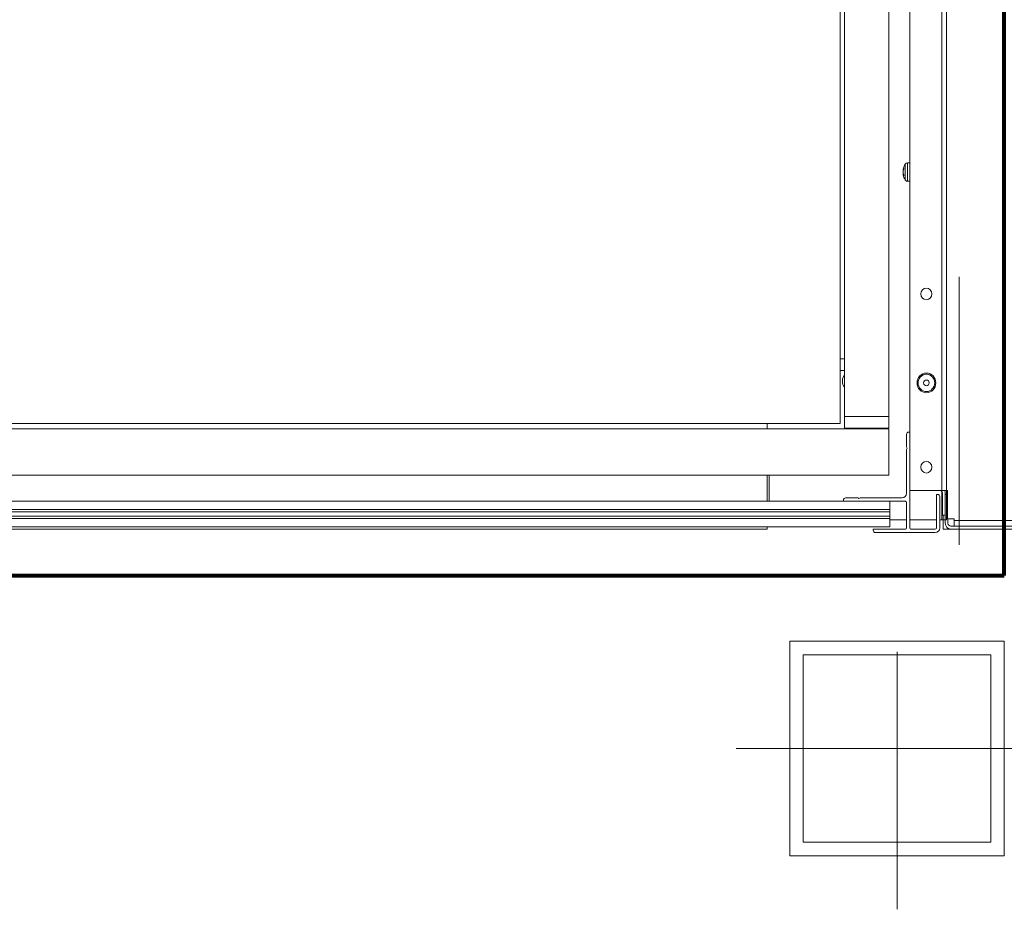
# Model space of a CAD drawing. Header units: millimetres. Extents: x -90830 to 24172, y -102460 to 73669.
# Tile 16 of 198: x -53005 to -52546, y 14301 to 14716. Entities that reach past the tile are written whole.
import ezdxf

# ---------------------------------------------------------------- set-up
doc = ezdxf.new("R2010")
doc.units = ezdxf.units.MM
for name, color, linetype, lineweight in [('Algemeen01', 253, 'Continuous', 80), ('at_Entity', 253, 'Continuous', 9), ('Standard', 253, 'Continuous', 9)]:
    doc.layers.add(name, color=color, linetype=linetype, lineweight=lineweight)

msp = doc.modelspace()

# ---------------------------------------------------------------- linework, layer by layer
at = {"layer": 'Algemeen01'}
for p, q in [((-52545.95, 14456.48), (-52545.95, 15956.48)), ((-54145.95, 14456.48), (-52545.95, 14456.48))]:
    msp.add_line(p, q, dxfattribs=at)
at = {"layer": 'at_Entity'}
for p, q in [((-52572.96, 14482.46), (-52572.96, 15943.47)), ((-52589.98, 14496.2), (-52589.98, 15925.43)), ((-52575.03, 15925.73), (-52575.03, 14482.46)), ((-52599.71, 14530.57), (-52599.71, 15571.27)), ((-52622.47, 15556.8), (-52622.47, 14533.8)), ((-52620.4, 14557.5), (-52620.4, 15556.8)), ((-52592.23, 14641.03), (-52592.23, 14648.2)), ((-52591.13, 14648.88), (-52589.98, 14648.92)), ((-52591.13, 14648.88), (-52591.13, 14640.35)), ((-52593.12, 14645.57), (-52593.11, 14645.59)), ((-52593.12, 14645.52), (-52593.12, 14645.57)), ((-52593.1, 14645.56), (-52593.12, 14645.51)), ((-52593.12, 14645.51), (-52593.12, 14645.52)), ((-52593.12, 14645.51), (-52593.12, 14645.48)), ((-52593.12, 14645.51), (-52593.01, 14645.5)), ((-52593.12, 14645.48), (-52593.02, 14645.47)), ((-52593.12, 14644.97), (-52593.11, 14645.1)), ((-52593.12, 14644.85), (-52593.12, 14644.97)), ((-52593.11, 14644.75), (-52593.12, 14644.85)), ((-52593.12, 14644.85), (-52593.12, 14644.8)), ((-52593.12, 14644.8), (-52593.12, 14644.69)), ((-52593.12, 14644.69), (-52593.11, 14644.65)), ((-52593.12, 14644.54), (-52593.11, 14644.57)), ((-52593.12, 14644.42), (-52593.12, 14644.54)), ((-52593.12, 14644.3), (-52593.12, 14644.42)), ((-52593.12, 14644.38), (-52593.12, 14644.25)), ((-52593.1, 14644.18), (-52593.12, 14644.3)), ((-52593.12, 14644.25), (-52593.11, 14644.13)), ((-52593.12, 14643.75), (-52592.98, 14643.76)), ((-52593.12, 14643.72), (-52593.12, 14643.75)), ((-52593.12, 14643.75), (-52593.11, 14643.73)), ((-52593.11, 14643.65), (-52593.12, 14643.72)), ((-52593.12, 14643.72), (-52593.12, 14643.71)), ((-52593.12, 14643.71), (-52593.12, 14643.66)), ((-52593.12, 14643.66), (-52593.11, 14643.63)), ((-52593.1, 14645.65), (-52593.11, 14645.64)), ((-52593.11, 14645.64), (-52593.11, 14645.63)), ((-52593.11, 14645.63), (-52593.11, 14645.62)), ((-52593.11, 14645.62), (-52593.11, 14645.61)), ((-52593.11, 14645.61), (-52593.11, 14645.6)), ((-52593.11, 14645.6), (-52593.11, 14645.59)), ((-52593.11, 14645.1), (-52593.09, 14645.21)), ((-52593.11, 14644.74), (-52593.11, 14644.75)), ((-52593.11, 14644.74), (-52593.11, 14644.74)), ((-52593.11, 14644.74), (-52593.1, 14644.74)), ((-52593.1, 14644.65), (-52593.11, 14644.65)), ((-52593.11, 14644.65), (-52593.11, 14644.65)), ((-52593.11, 14644.65), (-52593.11, 14644.65)), ((-52593.11, 14644.65), (-52593.11, 14644.65)), ((-52593.11, 14644.65), (-52593.11, 14644.65)), ((-52593.11, 14644.65), (-52593.11, 14644.65)), ((-52593.11, 14644.65), (-52593.11, 14644.65)), ((-52593.11, 14644.65), (-52593.11, 14644.65)), ((-52593.11, 14644.65), (-52593.1, 14644.65)), ((-52593.1, 14644.58), (-52593.11, 14644.58)), ((-52593.11, 14644.58), (-52593.11, 14644.57)), ((-52593.11, 14644.13), (-52593.09, 14644.02)), ((-52593.11, 14643.73), (-52593.09, 14643.67)), ((-52593.11, 14643.64), (-52593.11, 14643.65)), ((-52593.11, 14643.64), (-52593.11, 14643.62)), ((-52593.11, 14643.63), (-52593.11, 14643.63)), ((-52593.11, 14643.63), (-52593.11, 14643.63)), ((-52593.11, 14643.63), (-52593.11, 14643.63)), ((-52593.11, 14643.63), (-52593.11, 14643.63)), ((-52593.11, 14643.63), (-52593.11, 14643.63)), ((-52593.11, 14643.63), (-52593.11, 14643.63)), ((-52593.11, 14643.63), (-52593.11, 14643.63)), ((-52593.11, 14643.63), (-52593.11, 14643.63)), ((-52593.11, 14643.63), (-52593.11, 14643.63)), ((-52593.11, 14643.63), (-52593.11, 14643.63)), ((-52593.11, 14643.63), (-52593.11, 14643.63)), ((-52593.11, 14643.63), (-52593.11, 14643.63)), ((-52593.11, 14643.63), (-52593.11, 14643.63)), ((-52593.11, 14643.63), (-52593.11, 14643.63)), ((-52593.11, 14643.63), (-52593.11, 14643.63)), ((-52593.11, 14643.63), (-52593.11, 14643.63)), ((-52593.11, 14643.63), (-52593.11, 14643.63)), ((-52593.11, 14643.63), (-52593.11, 14643.63)), ((-52593.11, 14643.63), (-52593.11, 14643.63)), ((-52593.11, 14643.63), (-52593.11, 14643.63)), ((-52593.11, 14643.63), (-52593.11, 14643.63)), ((-52593.11, 14643.63), (-52593.11, 14643.63)), ((-52593.11, 14643.63), (-52593.11, 14643.63)), ((-52593.11, 14643.63), (-52593.11, 14643.63)), ((-52593.11, 14643.63), (-52593.11, 14643.63)), ((-52593.11, 14643.63), (-52593.11, 14643.63)), ((-52593.11, 14643.63), (-52593.11, 14643.63)), ((-52593.11, 14643.63), (-52593.11, 14643.63)), ((-52593.11, 14643.63), (-52593.11, 14643.63)), ((-52593.11, 14643.63), (-52593.11, 14643.63)), ((-52593.11, 14643.63), (-52593.11, 14643.63)), ((-52593.11, 14643.63), (-52593.11, 14643.63)), ((-52593.11, 14643.63), (-52593.11, 14643.61)), ((-52593.11, 14643.62), (-52593.1, 14643.59)), ((-52593.11, 14643.61), (-52593.1, 14643.58)), ((-52593.09, 14645.72), (-52593.1, 14645.71)), ((-52593.1, 14645.71), (-52593.1, 14645.7)), ((-52593.1, 14645.7), (-52593.1, 14645.69)), ((-52593.1, 14645.69), (-52593.1, 14645.68)), ((-52593.1, 14645.68), (-52593.1, 14645.67)), ((-52593.1, 14645.67), (-52593.1, 14645.66)), ((-52593.1, 14645.66), (-52593.1, 14645.66)), ((-52593.1, 14645.66), (-52593.1, 14645.65)), ((-52593.09, 14645.64), (-52593.1, 14645.56)), ((-52593.1, 14644.74), (-52593.1, 14644.74)), ((-52593.1, 14644.74), (-52593.1, 14644.74)), ((-52593.1, 14644.74), (-52593.09, 14644.74)), ((-52593.09, 14644.65), (-52593.1, 14644.65)), ((-52593.1, 14644.65), (-52593.1, 14644.65)), ((-52593.1, 14644.65), (-52593.1, 14644.65)), ((-52593.1, 14644.65), (-52593.1, 14644.65)), ((-52593.1, 14644.65), (-52593.1, 14644.65)), ((-52593.1, 14644.65), (-52593.1, 14644.65)), ((-52593.1, 14644.65), (-52593.1, 14644.64)), ((-52593.1, 14644.64), (-52593.1, 14644.64)), ((-52593.1, 14644.64), (-52593.1, 14644.64)), ((-52593.1, 14644.64), (-52593.1, 14644.64)), ((-52593.1, 14644.64), (-52593.1, 14644.64)), ((-52593.1, 14644.64), (-52593.1, 14644.64)), ((-52593.1, 14644.64), (-52593.09, 14644.64)), ((-52593.09, 14644.59), (-52593.1, 14644.59)), ((-52593.1, 14644.59), (-52593.1, 14644.58)), ((-52593.1, 14644.58), (-52593.1, 14644.58)), ((-52593.09, 14644.08), (-52593.1, 14644.18)), ((-52593.1, 14643.59), (-52593.1, 14643.57)), ((-52593.1, 14643.58), (-52593.1, 14643.56)), ((-52593.1, 14643.57), (-52593.1, 14643.54)), ((-52593.1, 14643.56), (-52593.1, 14643.53)), ((-52593.08, 14645.78), (-52593.09, 14645.78)), ((-52593.09, 14645.78), (-52593.09, 14645.77)), ((-52593.09, 14645.77), (-52593.09, 14645.76)), ((-52593.09, 14645.76), (-52593.09, 14645.75)), ((-52593.09, 14645.75), (-52593.09, 14645.74)), ((-52593.09, 14645.74), (-52593.09, 14645.73)), ((-52593.09, 14645.73), (-52593.09, 14645.72)), ((-52593.09, 14645.72), (-52593.09, 14645.72)), ((-52593.08, 14645.67), (-52593.09, 14645.64)), ((-52593.09, 14645.64), (-52592.97, 14645.64)), ((-52593.08, 14645.26), (-52593.09, 14645.24)), ((-52593.09, 14645.21), (-52593.09, 14645.24)), ((-52593.09, 14644.74), (-52593.09, 14644.74)), ((-52593.09, 14644.74), (-52593.09, 14644.73)), ((-52593.09, 14644.73), (-52593.08, 14644.73)), ((-52593.08, 14644.65), (-52593.09, 14644.65)), ((-52593.09, 14644.65), (-52593.09, 14644.65)), ((-52593.09, 14644.65), (-52593.09, 14644.65)), ((-52593.09, 14644.65), (-52593.09, 14644.65)), ((-52593.09, 14644.64), (-52593.09, 14644.64)), ((-52593.09, 14644.64), (-52593.09, 14644.63)), ((-52593.09, 14644.63), (-52593.09, 14644.63)), ((-52593.09, 14644.63), (-52593.09, 14644.63)), ((-52593.09, 14644.63), (-52593.09, 14644.63)), ((-52593.09, 14644.63), (-52593.09, 14644.63)), ((-52593.09, 14644.63), (-52593.09, 14644.63)), ((-52593.09, 14644.63), (-52593.08, 14644.63)), ((-52593.08, 14644.6), (-52593.09, 14644.6)), ((-52593.09, 14644.6), (-52593.09, 14644.59)), ((-52593.09, 14644.59), (-52593.09, 14644.59)), ((-52593.09, 14644.08), (-52593.08, 14644.06)), ((-52593.09, 14644.02), (-52593.09, 14643.99)), ((-52593.09, 14643.99), (-52593.08, 14643.98)), ((-52593.09, 14643.99), (-52593.06, 14643.99)), ((-52593.09, 14643.67), (-52593.09, 14643.64)), ((-52593.09, 14643.64), (-52592.93, 14643.65)), ((-52593.09, 14643.64), (-52593.08, 14643.61)), ((-52593.07, 14645.84), (-52593.08, 14645.84)), ((-52593.08, 14645.84), (-52593.08, 14645.83)), ((-52593.08, 14645.83), (-52593.08, 14645.82)), ((-52593.08, 14645.82), (-52593.08, 14645.81)), ((-52593.08, 14645.81), (-52593.08, 14645.8)), ((-52593.08, 14645.8), (-52593.08, 14645.79)), ((-52593.08, 14645.79), (-52593.08, 14645.78)), ((-52593.07, 14645.7), (-52593.08, 14645.67)), ((-52593.07, 14645.29), (-52593.08, 14645.26)), ((-52593.08, 14644.73), (-52593.08, 14644.73)), ((-52593.08, 14644.73), (-52593.07, 14644.73)), ((-52593.07, 14644.65), (-52593.08, 14644.65)), ((-52593.08, 14644.65), (-52593.08, 14644.65)), ((-52593.08, 14644.65), (-52593.08, 14644.65)), ((-52593.08, 14644.65), (-52593.08, 14644.65)), ((-52593.08, 14644.63), (-52593.08, 14644.63)), ((-52593.08, 14644.63), (-52593.08, 14644.62)), ((-52593.08, 14644.62), (-52593.08, 14644.62)), ((-52593.08, 14644.62), (-52593.08, 14644.62)), ((-52593.08, 14644.62), (-52593.08, 14644.62)), ((-52593.08, 14644.62), (-52593.08, 14644.62)), ((-52593.08, 14644.62), (-52593.07, 14644.62)), ((-52593.07, 14644.61), (-52593.08, 14644.61)), ((-52593.08, 14644.61), (-52593.08, 14644.6)), ((-52593.08, 14644.06), (-52593.07, 14644.04)), ((-52593.08, 14643.98), (-52593.08, 14643.98)), ((-52593.08, 14643.98), (-52593.08, 14643.97)), ((-52593.08, 14643.97), (-52593.08, 14643.96)), ((-52593.08, 14643.96), (-52593.08, 14643.95)), ((-52593.08, 14643.95), (-52593.08, 14643.95)), ((-52593.08, 14643.95), (-52593.07, 14643.94)), ((-52593.08, 14643.61), (-52593.07, 14643.58)), ((-52593.07, 14645.87), (-52593.07, 14645.86)), ((-52593.07, 14645.86), (-52593.07, 14645.85)), ((-52593.07, 14645.85), (-52593.07, 14645.84)), ((-52593.06, 14645.76), (-52593.07, 14645.73)), ((-52593.07, 14645.73), (-52593.07, 14645.7)), ((-52593.06, 14645.33), (-52593.07, 14645.31)), ((-52593.07, 14645.31), (-52593.07, 14645.29)), ((-52593.07, 14644.73), (-52593.07, 14644.73)), ((-52593.07, 14644.73), (-52593.07, 14644.73)), ((-52593.07, 14644.73), (-52593.06, 14644.73)), ((-52593.06, 14644.65), (-52593.07, 14644.65)), ((-52593.07, 14644.65), (-52593.07, 14644.65)), ((-52593.07, 14644.65), (-52593.07, 14644.65)), ((-52593.07, 14644.65), (-52593.07, 14644.65)), ((-52593.06, 14644.62), (-52593.07, 14644.62)), ((-52593.07, 14644.62), (-52593.07, 14644.61)), ((-52593.07, 14644.62), (-52593.07, 14644.62)), ((-52593.07, 14644.62), (-52593.07, 14644.62)), ((-52593.07, 14644.62), (-52593.07, 14644.61)), ((-52593.07, 14644.61), (-52593.07, 14644.61)), ((-52593.07, 14644.04), (-52593.07, 14644.02)), ((-52593.07, 14644.02), (-52593.06, 14644)), ((-52593.07, 14643.94), (-52593.07, 14643.93)), ((-52593.07, 14643.93), (-52593.07, 14643.92)), ((-52593.07, 14643.92), (-52593.07, 14643.92)), ((-52593.07, 14643.92), (-52593.07, 14643.91)), ((-52593.07, 14643.91), (-52593.06, 14643.9)), ((-52593.07, 14643.58), (-52593.07, 14643.56)), ((-52593.07, 14643.56), (-52593.06, 14643.53)), ((-52593.05, 14645.79), (-52593.06, 14645.76)), ((-52593.05, 14645.36), (-52593.06, 14645.33)), ((-52593.06, 14644.73), (-52593.06, 14644.72)), ((-52593.06, 14644.72), (-52593.05, 14644.72)), ((-52593.06, 14644.64), (-52593.06, 14644.65)), ((-52593.06, 14644.65), (-52593.06, 14644.65)), ((-52593.05, 14644.64), (-52593.06, 14644.64)), ((-52593.06, 14644.64), (-52593.06, 14644.64)), ((-52593.06, 14644.64), (-52593.06, 14644.64)), ((-52593.05, 14644.63), (-52593.06, 14644.62)), ((-52593.06, 14644.62), (-52593.06, 14644.62)), ((-52593.06, 14644), (-52593.05, 14643.97)), ((-52593.06, 14643.9), (-52593.06, 14643.9)), ((-52593.06, 14643.9), (-52593.06, 14643.89)), ((-52593.06, 14643.89), (-52593.06, 14643.88)), ((-52593.06, 14643.88), (-52593.06, 14643.87)), ((-52593.06, 14643.87), (-52593.05, 14643.87)), ((-52593.04, 14645.85), (-52593.05, 14645.82)), ((-52593.05, 14645.82), (-52593.05, 14645.79)), ((-52593.04, 14645.41), (-52593.05, 14645.38)), ((-52593.05, 14645.38), (-52593.05, 14645.36)), ((-52593.05, 14644.72), (-52593.05, 14644.72)), ((-52593.05, 14644.72), (-52593.04, 14644.72)), ((-52593.04, 14644.64), (-52593.05, 14644.64)), ((-52593.05, 14644.64), (-52593.05, 14644.64)), ((-52593.05, 14644.64), (-52593.05, 14644.64)), ((-52593.05, 14644.64), (-52593.05, 14644.64)), ((-52593.04, 14644.64), (-52593.05, 14644.63)), ((-52593.05, 14644.63), (-52593.05, 14644.63)), ((-52593.05, 14643.97), (-52593.05, 14643.95)), ((-52593.05, 14643.95), (-52593.04, 14643.93)), ((-52593.05, 14643.87), (-52593.05, 14643.86)), ((-52593.05, 14643.86), (-52593.05, 14643.85)), ((-52593.05, 14643.85), (-52593.05, 14643.85)), ((-52593.05, 14643.85), (-52593.05, 14643.84)), ((-52593.05, 14643.84), (-52593.04, 14643.83)), ((-52593.03, 14645.88), (-52593.04, 14645.85)), ((-52593.03, 14645.43), (-52593.04, 14645.41)), ((-52593.04, 14644.72), (-52593.04, 14644.72)), ((-52593.04, 14644.72), (-52593.03, 14644.72)), ((-52593.04, 14644.64), (-52593.04, 14644.64)), ((-52593.04, 14644.64), (-52593.04, 14644.64)), ((-52593.04, 14644.64), (-52593.04, 14644.64)), ((-52593.03, 14644.64), (-52593.04, 14644.64)), ((-52593.04, 14644.64), (-52593.04, 14644.64)), ((-52593.04, 14643.93), (-52593.03, 14643.91)), ((-52593.04, 14643.83), (-52593.04, 14643.82)), ((-52593.04, 14643.82), (-52593.04, 14643.82)), ((-52593.04, 14643.82), (-52593.04, 14643.81)), ((-52593.04, 14643.81), (-52593.04, 14643.8)), ((-52593.04, 14643.8), (-52593.03, 14643.8)), ((-52593.02, 14645.93), (-52593.03, 14645.9)), ((-52593.03, 14645.9), (-52593.03, 14645.88)), ((-52593.02, 14645.48), (-52593.03, 14645.46)), ((-52593.03, 14645.46), (-52593.03, 14645.43)), ((-52593.03, 14644.72), (-52593.03, 14644.72)), ((-52593.03, 14644.72), (-52593.02, 14644.71)), ((-52593.02, 14644.65), (-52593.03, 14644.65)), ((-52593.03, 14644.65), (-52593.03, 14644.64)), ((-52593.03, 14643.91), (-52593.03, 14643.89)), ((-52593.03, 14643.89), (-52593.02, 14643.87)), ((-52593.03, 14643.8), (-52593.03, 14643.79)), ((-52593.03, 14643.79), (-52593.03, 14643.78)), ((-52593.03, 14643.78), (-52593.03, 14643.77)), ((-52593.03, 14643.77), (-52593.02, 14643.77)), ((-52593.01, 14645.96), (-52593.02, 14645.93)), ((-52593.01, 14645.5), (-52593.02, 14645.48)), ((-52593.02, 14644.71), (-52593.02, 14644.71)), ((-52593.02, 14644.71), (-52593.01, 14644.71)), ((-52593.01, 14644.66), (-52593.02, 14644.66)), ((-52593.02, 14644.66), (-52593.02, 14644.65)), ((-52593.02, 14643.87), (-52593.01, 14643.84)), ((-52593.02, 14643.77), (-52593.02, 14643.76)), ((-52593, 14645.99), (-52593.01, 14645.96)), ((-52593, 14645.53), (-52593.01, 14645.5)), ((-52593.01, 14644.71), (-52593.01, 14644.71)), ((-52593.01, 14644.71), (-52593, 14644.71)), ((-52593, 14644.67), (-52593.01, 14644.66)), ((-52593.01, 14644.66), (-52593.01, 14644.66)), ((-52593.01, 14643.84), (-52593, 14643.82)), ((-52592.99, 14646.02), (-52593, 14645.99)), ((-52592.99, 14645.55), (-52593, 14645.53)), ((-52593, 14644.71), (-52593, 14644.71)), ((-52593, 14644.71), (-52592.99, 14644.7)), ((-52592.99, 14644.68), (-52593, 14644.67)), ((-52593, 14644.67), (-52593, 14644.67)), ((-52593, 14643.82), (-52592.99, 14643.8)), ((-52592.98, 14646.08), (-52592.99, 14646.05)), ((-52592.99, 14646.05), (-52592.99, 14646.02)), ((-52592.98, 14645.6), (-52592.99, 14645.58)), ((-52592.99, 14645.58), (-52592.99, 14645.55)), ((-52592.99, 14644.7), (-52592.98, 14644.7)), ((-52592.98, 14644.68), (-52592.99, 14644.68)), ((-52592.99, 14643.8), (-52592.99, 14643.78)), ((-52592.99, 14643.78), (-52592.98, 14643.76)), ((-52592.97, 14646.11), (-52592.98, 14646.08)), ((-52592.97, 14645.62), (-52592.98, 14645.6)), ((-52592.98, 14644.7), (-52592.98, 14644.7)), ((-52592.98, 14644.7), (-52592.97, 14644.7)), ((-52592.97, 14644.69), (-52592.98, 14644.68)), ((-52592.98, 14644.68), (-52592.98, 14644.68)), ((-52592.98, 14643.76), (-52592.97, 14643.74)), ((-52592.96, 14646.14), (-52592.97, 14646.11)), ((-52592.96, 14645.65), (-52592.97, 14645.62)), ((-52592.97, 14644.7), (-52592.97, 14644.7)), ((-52592.97, 14644.7), (-52592.96, 14644.7)), ((-52592.96, 14644.7), (-52592.97, 14644.69)), ((-52592.97, 14644.69), (-52592.97, 14644.69)), ((-52592.97, 14643.74), (-52592.96, 14643.71)), ((-52592.95, 14646.17), (-52592.96, 14646.14)), ((-52592.95, 14645.67), (-52592.96, 14645.65)), ((-52592.96, 14643.71), (-52592.95, 14643.69)), ((-52592.94, 14646.19), (-52592.95, 14646.17)), ((-52592.94, 14645.7), (-52592.95, 14645.67)), ((-52592.95, 14643.69), (-52592.94, 14643.67)), ((-52592.93, 14646.22), (-52592.94, 14646.19)), ((-52592.93, 14645.72), (-52592.94, 14645.7)), ((-52592.94, 14643.67), (-52592.93, 14643.65)), ((-52592.92, 14646.25), (-52592.93, 14646.22)), ((-52592.92, 14645.74), (-52592.93, 14645.72)), ((-52592.93, 14643.65), (-52592.92, 14643.63)), ((-52592.91, 14646.28), (-52592.92, 14646.25)), ((-52592.91, 14645.77), (-52592.92, 14645.74)), ((-52592.92, 14643.63), (-52592.91, 14643.61)), ((-52592.9, 14646.31), (-52592.91, 14646.28)), ((-52592.9, 14645.79), (-52592.91, 14645.77)), ((-52592.91, 14643.61), (-52592.9, 14643.59)), ((-52592.89, 14646.34), (-52592.9, 14646.31)), ((-52592.89, 14645.82), (-52592.9, 14645.79)), ((-52592.9, 14643.59), (-52592.89, 14643.56)), ((-52592.88, 14646.36), (-52592.89, 14646.34)), ((-52592.88, 14645.84), (-52592.89, 14645.82)), ((-52592.89, 14643.56), (-52592.88, 14643.54)), ((-52592.87, 14646.39), (-52592.88, 14646.36)), ((-52592.87, 14645.86), (-52592.88, 14645.84)), ((-52592.86, 14646.42), (-52592.87, 14646.39)), ((-52592.86, 14645.89), (-52592.87, 14645.86)), ((-52592.85, 14646.45), (-52592.86, 14646.42)), ((-52592.85, 14645.91), (-52592.86, 14645.89)), ((-52592.84, 14646.48), (-52592.85, 14646.45)), ((-52592.84, 14645.94), (-52592.85, 14645.91)), ((-52592.83, 14646.51), (-52592.84, 14646.48)), ((-52592.83, 14645.96), (-52592.84, 14645.94)), ((-52592.82, 14646.53), (-52592.83, 14646.51)), ((-52592.82, 14645.98), (-52592.83, 14645.96)), ((-52592.82, 14646.51), (-52592.81, 14646.56)), ((-52592.81, 14646.56), (-52592.82, 14646.53)), ((-52592.82, 14646.51), (-52592.82, 14645.99)), ((-52592.81, 14646.01), (-52592.82, 14645.98)), ((-52592.81, 14646.56), (-52592.81, 14646.01)), ((-52593.1, 14643.54), (-52593.09, 14643.52)), ((-52593.1, 14643.53), (-52593.09, 14643.51)), ((-52593.09, 14643.52), (-52593.09, 14643.49)), ((-52593.09, 14643.51), (-52593.09, 14643.48)), ((-52593.09, 14643.49), (-52593.09, 14643.47)), ((-52593.09, 14643.48), (-52593.09, 14643.46)), ((-52593.09, 14643.47), (-52593.08, 14643.44)), ((-52593.09, 14643.46), (-52593.08, 14643.43)), ((-52593.08, 14643.44), (-52593.08, 14643.42)), ((-52593.08, 14643.43), (-52593.08, 14643.41)), ((-52593.08, 14643.42), (-52593.07, 14643.39)), ((-52593.08, 14643.41), (-52593.07, 14643.39)), ((-52593.07, 14643.39), (-52593.07, 14643.37)), ((-52593.07, 14643.39), (-52593.07, 14643.36)), ((-52593.07, 14643.37), (-52593.07, 14643.34)), ((-52593.07, 14643.36), (-52593.07, 14643.34)), ((-52593.07, 14643.34), (-52593.06, 14643.32)), ((-52593.07, 14643.34), (-52593.06, 14643.31)), ((-52593.06, 14643.53), (-52593.05, 14643.5)), ((-52593.06, 14643.32), (-52593.06, 14643.29)), ((-52593.06, 14643.31), (-52593.06, 14643.29)), ((-52593.06, 14643.29), (-52593.05, 14643.27)), ((-52593.06, 14643.29), (-52593.05, 14643.26)), ((-52593.05, 14643.5), (-52593.05, 14643.48)), ((-52593.05, 14643.48), (-52593.04, 14643.45)), ((-52593.05, 14643.27), (-52593.05, 14643.24)), ((-52593.05, 14643.26), (-52593.05, 14643.24)), ((-52593.05, 14643.24), (-52593.04, 14643.22)), ((-52593.05, 14643.24), (-52593.04, 14643.21)), ((-52593.04, 14643.45), (-52593.03, 14643.42)), ((-52593.04, 14643.22), (-52593.04, 14643.19)), ((-52593.04, 14643.21), (-52593.04, 14643.19)), ((-52593.04, 14643.19), (-52593.03, 14643.17)), ((-52593.04, 14643.19), (-52593.03, 14643.16)), ((-52593.03, 14643.42), (-52593.03, 14643.39)), ((-52593.03, 14643.39), (-52593.02, 14643.37)), ((-52593.03, 14643.17), (-52593.03, 14643.14)), ((-52593.03, 14643.16), (-52593.03, 14643.14)), ((-52593.03, 14643.14), (-52593.02, 14643.12)), ((-52593.03, 14643.14), (-52593.02, 14643.11)), ((-52593.02, 14643.37), (-52593.01, 14643.34)), ((-52593.02, 14643.12), (-52593.02, 14643.09)), ((-52593.02, 14643.11), (-52593.02, 14643.09)), ((-52593.02, 14643.09), (-52593.01, 14643.07)), ((-52593.02, 14643.09), (-52593.01, 14643.07)), ((-52593.01, 14643.34), (-52593, 14643.31)), ((-52593.01, 14643.07), (-52593.01, 14643.04)), ((-52593.01, 14643.07), (-52593.01, 14643.04)), ((-52593.01, 14643.04), (-52593, 14643.02)), ((-52593.01, 14643.04), (-52593, 14643.02)), ((-52593, 14643.31), (-52592.99, 14643.29)), ((-52593, 14643.02), (-52593, 14642.99)), ((-52593, 14643.02), (-52593, 14642.99)), ((-52593, 14642.99), (-52592.99, 14642.97)), ((-52593, 14642.99), (-52592.99, 14642.97)), ((-52592.99, 14643.29), (-52592.99, 14643.26)), ((-52592.99, 14643.26), (-52592.98, 14643.23)), ((-52592.99, 14642.97), (-52592.98, 14642.95)), ((-52592.99, 14642.97), (-52592.98, 14642.94)), ((-52592.98, 14643.23), (-52592.97, 14643.21)), ((-52592.98, 14642.95), (-52592.98, 14642.92)), ((-52592.98, 14642.94), (-52592.98, 14642.92)), ((-52592.98, 14642.92), (-52592.97, 14642.9)), ((-52592.98, 14642.92), (-52592.97, 14642.9)), ((-52592.97, 14643.21), (-52592.96, 14643.18)), ((-52592.97, 14642.9), (-52592.97, 14642.87)), ((-52592.97, 14642.9), (-52592.97, 14642.87)), ((-52592.97, 14642.87), (-52592.96, 14642.85)), ((-52592.97, 14642.87), (-52592.96, 14642.85)), ((-52592.96, 14643.18), (-52592.95, 14643.15)), ((-52592.95, 14643.15), (-52592.94, 14643.13)), ((-52592.94, 14643.13), (-52592.93, 14643.1)), ((-52592.93, 14643.1), (-52592.92, 14643.07)), ((-52592.92, 14643.07), (-52592.91, 14643.05)), ((-52592.91, 14643.05), (-52592.9, 14643.02)), ((-52592.9, 14643.02), (-52592.89, 14642.99)), ((-52592.89, 14642.99), (-52592.88, 14642.97)), ((-52592.88, 14643.54), (-52592.87, 14643.52)), ((-52592.88, 14642.97), (-52592.87, 14642.94)), ((-52592.87, 14643.52), (-52592.86, 14643.5)), ((-52592.87, 14642.94), (-52592.86, 14642.92)), ((-52592.86, 14643.5), (-52592.85, 14643.48)), ((-52592.86, 14642.92), (-52592.85, 14642.89)), ((-52592.85, 14643.48), (-52592.84, 14643.46)), ((-52592.85, 14642.89), (-52592.84, 14642.86)), ((-52592.84, 14643.46), (-52592.83, 14643.44)), ((-52592.84, 14642.86), (-52592.83, 14642.84)), ((-52592.83, 14643.44), (-52592.82, 14643.42)), ((-52592.83, 14642.84), (-52592.82, 14642.81)), ((-52592.82, 14643.42), (-52592.81, 14643.39)), ((-52592.82, 14643.41), (-52592.82, 14642.83)), ((-52592.81, 14642.79), (-52592.82, 14642.83)), ((-52592.82, 14642.81), (-52592.81, 14642.79)), ((-52592.81, 14643.39), (-52592.81, 14642.79)), ((-52591.13, 14640.35), (-52589.98, 14640.3)), ((-52620.37, 14557.5), (-52622.47, 14557.5)), ((-52620.37, 14552.12), (-52620.37, 14557.5)), ((-52620.37, 14552.12), (-52622.47, 14552.12)), ((-52620.4, 14530.57), (-52620.4, 14552.12)), ((-52622.47, 14527.33), (-52622.47, 14533.8)), ((-52620.4, 14530.57), (-52620.33, 14530.57)), ((-52620.4, 14530.57), (-52620.4, 14530.57)), ((-52620.4, 14530.57), (-52620.4, 14530.57)), ((-52620.4, 14525.18), (-52620.4, 14530.57)), ((-52620.33, 14530.57), (-52620.4, 14530.57)), ((-52618.26, 14530.57), (-52620.33, 14530.57)), ((-52620.33, 14530.57), (-52618.26, 14530.57)), ((-52618.26, 14530.57), (-52601.76, 14530.57)), ((-52601.76, 14530.57), (-52618.26, 14530.57)), ((-52599.71, 14530.57), (-52601.76, 14530.57)), ((-52601.76, 14530.57), (-52599.71, 14530.57)), ((-52599.71, 14525.18), (-52599.71, 14530.57)), ((-52599.82, 14524.86), (-54112.7, 14524.86)), ((-52622.47, 14527.33), (-54089.98, 14527.33)), ((-52656.5, 14527.33), (-52656.5, 14524.86)), ((-52620.4, 14525.18), (-52620.4, 14525.18)), ((-52620.4, 14525.18), (-52620.33, 14525.18)), ((-52618.26, 14525.18), (-52620.33, 14525.18)), ((-52618.26, 14525.18), (-52601.76, 14525.18)), ((-52615.72, 14525.18), (-52615.72, 14524.86)), ((-52604.38, 14525.18), (-52604.38, 14524.86)), ((-52599.71, 14525.18), (-52601.76, 14525.18)), ((-52599.82, 14524.85), (-52599.82, 14524.86)), ((-52599.82, 14524.83), (-52599.82, 14524.85)), ((-52599.82, 14524.85), (-52599.82, 14524.85)), ((-52599.82, 14524.81), (-52599.82, 14524.83)), ((-52599.82, 14524.79), (-52599.82, 14524.81)), ((-52599.82, 14524.76), (-52599.82, 14524.79)), ((-52599.82, 14524.73), (-52599.82, 14524.76)), ((-52599.82, 14524.69), (-52599.82, 14524.73)), ((-52599.82, 14524.65), (-52599.82, 14524.69)), ((-52599.82, 14524.6), (-52599.82, 14524.65)), ((-52599.82, 14524.55), (-52599.82, 14524.6)), ((-52599.82, 14524.49), (-52599.82, 14524.55)), ((-52599.82, 14524.43), (-52599.82, 14524.49)), ((-52599.82, 14524.37), (-52599.82, 14524.43)), ((-52599.82, 14524.3), (-52599.82, 14524.37)), ((-52599.82, 14524.23), (-52599.82, 14524.3)), ((-52599.82, 14524.15), (-52599.82, 14524.23)), ((-52599.82, 14524.07), (-52599.82, 14524.15)), ((-52599.82, 14523.99), (-52599.82, 14524.07)), ((-52599.82, 14523.9), (-52599.82, 14523.99)), ((-52599.82, 14523.81), (-52599.82, 14523.9)), ((-52599.82, 14523.72), (-52599.82, 14523.81)), ((-52599.82, 14523.62), (-52599.82, 14523.72)), ((-52599.82, 14523.53), (-52599.82, 14523.62)), ((-52599.82, 14523.43), (-52599.82, 14523.53)), ((-52599.82, 14523.33), (-52599.82, 14523.43)), ((-52599.82, 14523.22), (-52599.82, 14523.33)), ((-52599.82, 14523.12), (-52599.82, 14523.22)), ((-52599.82, 14523.02), (-52599.82, 14523.12)), ((-52599.82, 14522.91), (-52599.82, 14523.02)), ((-52599.82, 14522.81), (-52599.82, 14522.91)), ((-52599.82, 14522.7), (-52599.82, 14522.81)), ((-52599.82, 14505.46), (-52599.82, 14522.7)), ((-52591.53, 14516.42), (-52591.53, 14522.32)), ((-52590.5, 14523.4), (-52589.98, 14523.4)), ((-52589.98, 14523.4), (-52589.98, 14478.69)), ((-52591.22, 14515.86), (-52591.53, 14516.42)), ((-52591.53, 14515.3), (-52591.22, 14515.86)), ((-52591.53, 14494.85), (-52591.53, 14515.3)), ((-52599.82, 14503.31), (-54112.7, 14503.31)), ((-52656.5, 14503.31), (-52656.5, 14491.1)), ((-52655.47, 14491.1), (-52655.47, 14503.31)), ((-52599.82, 14505.36), (-52599.82, 14505.46)), ((-52599.82, 14505.25), (-52599.82, 14505.36)), ((-52599.82, 14505.15), (-52599.82, 14505.25)), ((-52599.82, 14505.04), (-52599.82, 14505.15)), ((-52599.82, 14504.94), (-52599.82, 14505.04)), ((-52599.82, 14504.84), (-52599.82, 14504.94)), ((-52599.82, 14504.74), (-52599.82, 14504.84)), ((-52599.82, 14504.64), (-52599.82, 14504.74)), ((-52599.82, 14504.54), (-52599.82, 14504.64)), ((-52599.82, 14504.45), (-52599.82, 14504.54)), ((-52599.82, 14504.35), (-52599.82, 14504.45)), ((-52599.82, 14504.27), (-52599.82, 14504.35)), ((-52599.82, 14504.18), (-52599.82, 14504.27)), ((-52599.82, 14504.1), (-52599.82, 14504.18)), ((-52599.82, 14504.02), (-52599.82, 14504.1)), ((-52599.82, 14503.94), (-52599.82, 14504.02)), ((-52599.82, 14503.87), (-52599.82, 14503.94)), ((-52599.82, 14503.8), (-52599.82, 14503.87)), ((-52599.82, 14503.73), (-52599.82, 14503.8)), ((-52599.82, 14503.67), (-52599.82, 14503.73)), ((-52599.82, 14503.61), (-52599.82, 14503.67)), ((-52599.82, 14503.56), (-52599.82, 14503.61)), ((-52599.82, 14503.51), (-52599.82, 14503.56)), ((-52599.82, 14503.47), (-52599.82, 14503.51)), ((-52599.82, 14503.43), (-52599.82, 14503.47)), ((-52599.82, 14503.4), (-52599.82, 14503.43)), ((-52599.82, 14503.37), (-52599.82, 14503.4)), ((-52599.82, 14503.35), (-52599.82, 14503.37)), ((-52599.82, 14503.33), (-52599.82, 14503.35)), ((-52599.82, 14503.32), (-52599.82, 14503.33)), ((-52599.82, 14503.31), (-52599.82, 14503.32)), ((-52599.82, 14503.31), (-52599.82, 14503.31)), ((-52619.89, 14492.69), (-52614.24, 14492.69)), ((-52614.24, 14492.69), (-52613.7, 14492.37)), ((-52613.7, 14492.37), (-52613.16, 14492.69)), ((-52613.16, 14492.69), (-52593.59, 14492.69)), ((-52589.98, 14496.2), (-52572.45, 14496.2)), ((-52577.61, 14494.31), (-52577.09, 14494.31)), ((-52577.61, 14478.69), (-52577.61, 14494.31)), ((-52576.06, 14493.23), (-52576.06, 14478.69)), ((-52574.77, 14484.61), (-52574.77, 14494.85)), ((-52573.48, 14494.85), (-52573.48, 14484.61)), ((-52572.45, 14494.31), (-52573.48, 14494.31)), ((-52573.48, 14494.31), (-52573.48, 14480.84)), ((-52572.45, 14496.2), (-52572.45, 14482.86)), ((-52620.92, 14491.1), (-54092.04, 14491.1)), ((-52620.92, 14491.08), (-52620.92, 14491.62)), ((-52592.04, 14491.08), (-52620.92, 14491.08)), ((-52599.26, 14490.56), (-52599.26, 14491.08)), ((-52599.26, 14490.56), (-52599.26, 14487.33)), ((-52591.53, 14478.69), (-52591.53, 14490.54)), ((-52599.26, 14487.33), (-54116.27, 14487.33)), ((-52599.26, 14486.25), (-54116.27, 14486.25)), ((-52599.26, 14484.1), (-54116.27, 14484.1)), ((-52599.26, 14483.02), (-54116.27, 14483.02)), ((-52599.26, 14487.33), (-52599.26, 14486.25)), ((-52599.26, 14485.71), (-52599.26, 14486.25)), ((-52599.26, 14485.71), (-52599.26, 14484.63)), ((-52599.26, 14484.1), (-52599.26, 14484.63)), ((-52599.26, 14484.1), (-52599.26, 14483.02)), ((-52599.26, 14483.02), (-52599.26, 14479.79)), ((-52573.48, 14484.61), (-52574.77, 14484.61)), ((-52574.51, 14484.61), (-52574.51, 14478.15)), ((-52599.26, 14479.25), (-54116.27, 14479.25)), ((-52656.5, 14478.15), (-52656.5, 14479.25)), ((-52591.53, 14482.46), (-52599.26, 14482.46)), ((-52599.26, 14479.25), (-52599.26, 14479.79)), ((-52578.12, 14482.46), (-52589.98, 14482.46)), ((-52578.12, 14482.46), (-52577.61, 14482.46)), ((-52576.06, 14482.46), (-52575.03, 14482.46)), ((-52572.96, 14482.46), (-52575.03, 14482.46)), ((-52572.45, 14482.86), (-52569.36, 14482.86)), ((-52572.19, 14480.84), (-52572.19, 14482.86)), ((-52522.43, 14479.5), (-52570.9, 14479.5)), ((-52569.36, 14482.86), (-52569.36, 14482.19)), ((-52569.36, 14482.19), (-52522.95, 14482.19)), ((-52569.36, 14479.5), (-52569.36, 14482.19)), ((-54054.91, 14478.15), (-52656.5, 14478.15)), ((-52607, 14478.15), (-52592.04, 14478.15)), ((-52607, 14477.61), (-52607, 14478.15)), ((-52578.12, 14476.53), (-52605.97, 14476.53)), ((-52589.47, 14478.15), (-52578.12, 14478.15)), ((-52570.9, 14478.15), (-52574.51, 14478.15)), ((-52570.9, 14478.15), (-52522.43, 14478.15))]:
    msp.add_line(p, q, dxfattribs=at)
for centre, major_axis, start_param, end_param in [((-52586.47, 14644.61), (0, -7), 4.174979, 4.532044), ((-52591.08, 14647.48), (0, -1.4), 3.176499, 4.174979), ((-52586.47, 14644.61), (0, -7), 4.892734, 5.249799), ((-52591.08, 14641.75), (0, -1.4), 5.249799, 6.248279), ((-52617.31, 14547.11), (0, -4.31), 3.9874, 5.437378), ((-52590.5, 14522.32), (0, -1.08), 3.141593, 4.712389), ((-52619.89, 14491.62), (0, -1.08), 3.141593, 4.712389), ((-52593.59, 14494.85), (0, -2.15), 0, 1.570796), ((-52577.09, 14493.23), (0, -1.08), 1.570796, 3.141593), ((-52576.06, 14494.85), (0, -1.35), 1.570796, 3.141593), ((-52576.06, 14494.85), (0, -2.69), 1.570796, 2.094395), ((-52592.04, 14490.54), (0, -0.539), 1.570796, 3.141593), ((-52592.04, 14478.69), (0, -0.539), 0, 1.570796), ((-52589.47, 14478.69), (0, -0.539), 4.712389, 6.283185), ((-52578.12, 14478.69), (0, -2.15), 0, 1.570796), ((-52578.12, 14478.69), (0, -0.539), 0, 1.570796), ((-52570.9, 14480.84), (0, -2.69), 4.712389, 6.283185), ((-52570.9, 14480.84), (0, -1.35), 4.712389, 6.283185), ((-52605.97, 14477.61), (0, -1.08), 4.712389, 6.283185)]:
    msp.add_ellipse(centre, major_axis=major_axis, ratio=0.957153, start_param=start_param, end_param=end_param, dxfattribs=at)
for centre, major_axis in [((-52582.25, 14587.78), (0, -2.69)), ((-52582.25, 14546.3), (0, -4.58)), ((-52582.25, 14546.3), (0, -4.02)), ((-52582.25, 14546.3), (0, -1.35)), ((-52582.25, 14506.97), (0, -2.69))]:
    msp.add_ellipse(centre, major_axis=major_axis, ratio=0.957153, dxfattribs=at)
at = {"layer": 'Standard'}
for p, q in [((-52567, 14520.83), (-52567, 14595.83)), ((-52567, 14470.83), (-52567, 14545.83)), ((-52645.95, 14325.83), (-52645.95, 14425.83)), ((-52545.95, 14425.83), (-52645.95, 14425.83)), ((-52545.95, 14425.83), (-52545.95, 14325.83)), ((-52639.65, 14332.13), (-52639.65, 14419.53)), ((-52552.25, 14419.53), (-52639.65, 14419.53)), ((-52595.95, 14420.83), (-52595.95, 14355.83)), ((-52552.25, 14419.53), (-52552.25, 14332.13)), ((-52670.95, 14375.83), (-52520.95, 14375.83)), ((-52595.95, 14375.83), (-52595.95, 14375.83)), ((-52595.95, 14300.83), (-52595.95, 14375.83)), ((-52595.22, 14373.58), (-52595.22, 14373.58)), ((-52552.25, 14332.13), (-52639.65, 14332.13)), ((-52545.95, 14325.83), (-52645.95, 14325.83)), ((-52595.95, 14300.83), (-52595.95, 14300.83))]:
    msp.add_line(p, q, dxfattribs=at)

doc.saveas('drawing.dxf')
